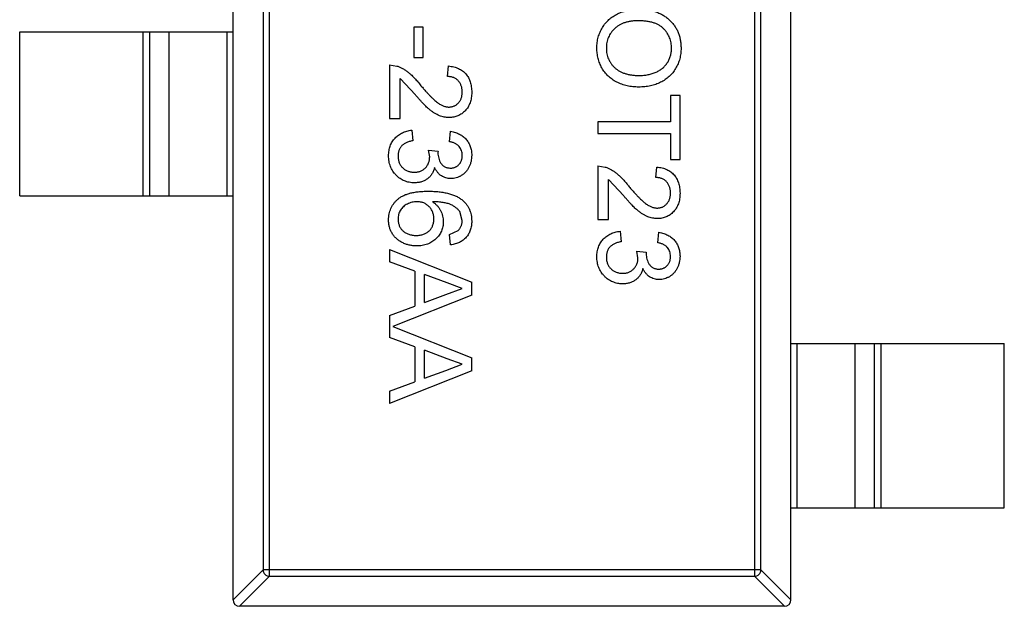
# Model space of a CAD drawing. Header units: millimetres. Extents: x -16 to 538, y -56 to 87.
# Tile 21 of 162: x 410.67 to 413.67, y 3.19 to 4.98. Entities that reach past the tile are written whole.
import ezdxf

# ---------------------------------------------------------------- set-up
doc = ezdxf.new("R2010")
doc.units = ezdxf.units.MM
doc.header["$LTSCALE"] = 1.21
doc.header["$MEASUREMENT"] = 0
doc.layers.get('0').update_dxf_attribs({"linetype": 'CONTINUOUS'})

msp = doc.modelspace()

# ---------------------------------------------------------------- linework, layer by layer
at = {"color": 7, "linetype": 'Continuous'}
for p, q in [((411.3238, 3.2108), (411.3238, 6.1708)), ((413.0238, 3.2108), (413.0238, 6.1708)), ((411.4349, 3.2822), (411.4349, 6.0993)), ((412.9127, 6.0993), (412.9127, 3.2822)), ((411.4152, 6.0797), (411.4152, 3.3019)), ((412.9324, 3.3019), (412.9324, 6.0797)), ((411.8748, 4.9552), (411.8748, 4.8622)), ((411.9036, 4.9552), (411.8748, 4.9552)), ((411.9036, 4.8622), (411.9036, 4.9552)), ((410.6738, 4.4408), (410.6738, 4.9408)), ((410.6738, 4.9408), (411.3238, 4.9408)), ((411.05, 4.4408), (411.05, 4.9408)), ((411.0698, 4.9408), (411.0698, 4.4408)), ((411.1278, 4.9408), (411.1278, 4.4408)), ((411.306, 4.4408), (411.306, 4.9408)), ((411.8748, 4.8622), (411.9036, 4.8622)), ((411.801, 4.8398), (411.801, 4.6763)), ((411.801, 4.8398), (411.8233, 4.8364)), ((411.9773, 4.8045), (411.9805, 4.8366)), ((411.8331, 4.6763), (411.8331, 4.7986)), ((411.8795, 4.7489), (411.8331, 4.7986)), ((412.6568, 4.7468), (412.6568, 4.6667)), ((412.6857, 4.7468), (412.6568, 4.7468)), ((412.6857, 4.5513), (412.6857, 4.7468)), ((411.801, 4.6763), (411.8331, 4.6763)), ((412.4357, 4.6667), (412.4357, 4.6314)), ((412.6568, 4.6667), (412.4357, 4.6667)), ((411.8683, 4.6411), (411.8715, 4.609)), ((411.9837, 4.6058), (411.9869, 4.6379)), ((412.4357, 4.6314), (412.6568, 4.6314)), ((412.6568, 4.6314), (412.6568, 4.5513)), ((411.9196, 4.5805), (411.9485, 4.5772)), ((411.923, 4.5597), (411.9196, 4.5805)), ((411.9485, 4.5772), (411.9481, 4.5726)), ((412.4357, 4.5321), (412.4357, 4.3686)), ((412.4357, 4.5321), (412.4579, 4.5287)), ((412.6568, 4.5513), (412.6857, 4.5513)), ((412.6119, 4.4968), (412.6151, 4.5289)), ((412.4677, 4.3686), (412.4677, 4.4909)), ((412.5141, 4.4412), (412.4677, 4.4909)), ((410.6738, 4.4408), (411.3238, 4.4408)), ((412.0222, 4.366), (412.0148, 4.3933)), ((412.4357, 4.3686), (412.4677, 4.3686)), ((411.9837, 4.3238), (412.0094, 4.3353)), ((411.9869, 4.2917), (411.9837, 4.3238)), ((412.503, 4.3334), (412.5062, 4.3013)), ((412.6183, 4.2981), (412.6215, 4.3302)), ((411.801, 4.2778), (411.801, 4.2404)), ((411.801, 4.2778), (412.051, 4.1786)), ((412.5542, 4.2728), (412.5831, 4.2695)), ((412.5576, 4.252), (412.5542, 4.2728)), ((412.5831, 4.2695), (412.5827, 4.2649)), ((411.878, 4.212), (411.801, 4.2404)), ((411.878, 4.212), (411.878, 4.1054)), ((411.9068, 4.116), (411.9068, 4.2014)), ((411.976, 4.1758), (411.9068, 4.2014)), ((412.0222, 4.1587), (411.976, 4.1758)), ((412.051, 4.1388), (412.051, 4.1786)), ((411.9068, 4.116), (411.9725, 4.1403)), ((411.9725, 4.1403), (412.0222, 4.1587)), ((412.051, 4.1388), (411.8105, 4.0433)), ((411.801, 4.077), (411.878, 4.1054)), ((411.801, 4.077), (411.801, 4.0096)), ((411.8105, 4.0433), (412.051, 3.9478)), ((411.878, 3.9812), (411.801, 4.0096)), ((413.0238, 3.9908), (413.6738, 3.9908)), ((413.0416, 3.9908), (413.0416, 3.4908)), ((413.2199, 3.4908), (413.2199, 3.9908)), ((413.2779, 3.4908), (413.2779, 3.9908)), ((413.2977, 3.9908), (413.2977, 3.4908)), ((413.6738, 3.4908), (413.6738, 3.9908)), ((411.878, 3.9812), (411.878, 3.8746)), ((411.9068, 3.8853), (411.9068, 3.9706)), ((411.976, 3.945), (411.9068, 3.9706)), ((412.0222, 3.9279), (411.976, 3.945)), ((412.051, 3.908), (412.051, 3.9478)), ((412.051, 3.908), (411.801, 3.8088)), ((411.9068, 3.8853), (411.9725, 3.9095)), ((411.9725, 3.9095), (412.0222, 3.9279)), ((411.801, 3.8462), (411.878, 3.8746)), ((411.801, 3.8462), (411.801, 3.8088)), ((413.0238, 3.4908), (413.6738, 3.4908)), ((411.3238, 3.2105), (411.4152, 3.3019)), ((412.9324, 3.3019), (411.4152, 3.3019)), ((412.9324, 3.3019), (413.0238, 3.2105)), ((411.4349, 3.2822), (411.3435, 3.1908)), ((411.4349, 3.2822), (412.9127, 3.2822)), ((413.0041, 3.1908), (412.9127, 3.2822)), ((413.0038, 3.1908), (411.3438, 3.1908))]:
    msp.add_line(p, q, dxfattribs=at)
for centre, start, end in [((411.3438, 3.2108), 180, 270), ((413.0038, 3.2108), 270, 0)]:
    msp.add_arc(centre, 0.02, start, end, dxfattribs=at)
for points, knots in [([(412.4324, 4.8911), (412.4325, 4.8939), (412.4326, 4.8996), (412.4334, 4.908), (412.4347, 4.9162), (412.4365, 4.9242), (412.439, 4.9319), (412.4419, 4.9394), (412.4453, 4.9467), (412.4492, 4.9537), (412.4536, 4.9604), (412.4585, 4.9666), (412.4637, 4.9725), (412.4693, 4.9779), (412.4752, 4.983), (412.4816, 4.9876), (412.4884, 4.9918), (412.4955, 4.9955), (412.5028, 4.9989), (412.5103, 5.0017), (412.5179, 5.0042), (412.5256, 5.0062), (412.5334, 5.0077), (412.5413, 5.0088), (412.5493, 5.0096), (412.5546, 5.0096), (412.5573, 5.0096)], [0, 0, 0, 0, 0.044697, 0.088534, 0.131409, 0.173814, 0.215715, 0.257247, 0.298848, 0.340604, 0.382029, 0.42297, 0.463632, 0.504048, 0.544591, 0.584964, 0.626265, 0.667979, 0.709943, 0.751382, 0.792619, 0.833948, 0.875008, 0.916446, 0.957907, 1, 1, 1, 1]), ([(412.5573, 5.0096), (412.5624, 5.0096), (412.5721, 5.0094), (412.5863, 5.0078), (412.5997, 5.0052), (412.6123, 5.0016), (412.624, 4.9969), (412.6349, 4.9913), (412.6449, 4.9844), (412.6541, 4.9767), (412.6622, 4.9681), (412.6694, 4.9589), (412.6754, 4.949), (412.6804, 4.9386), (412.6842, 4.9275), (412.6868, 4.9158), (412.6886, 4.9036), (412.6888, 4.8952), (412.6889, 4.8909)], [0, 0, 0, 0, 0.075226, 0.146575, 0.2145, 0.27953, 0.342403, 0.403496, 0.463762, 0.523864, 0.583252, 0.641302, 0.698898, 0.756295, 0.814628, 0.874325, 0.935783, 1, 1, 1, 1]), ([(412.5569, 4.9744), (412.5533, 4.9743), (412.5463, 4.9742), (412.536, 4.973), (412.5264, 4.9712), (412.5172, 4.9687), (412.5087, 4.9653), (412.5008, 4.9612), (412.4935, 4.9564), (412.4868, 4.9508), (412.4808, 4.9447), (412.4756, 4.9382), (412.4712, 4.9313), (412.4676, 4.924), (412.4647, 4.9163), (412.4628, 4.9083), (412.4615, 4.8999), (412.4614, 4.8941), (412.4613, 4.8912)], [0, 0, 0, 0, 0.075964, 0.148125, 0.217201, 0.2833, 0.347202, 0.4093, 0.470426, 0.531588, 0.591739, 0.650258, 0.707303, 0.764208, 0.821148, 0.879119, 0.938423, 1, 1, 1, 1]), ([(412.66, 4.8907), (412.66, 4.8935), (412.6598, 4.8991), (412.6586, 4.9072), (412.6568, 4.9151), (412.6542, 4.9227), (412.6509, 4.9299), (412.6467, 4.9368), (412.6419, 4.9435), (412.6363, 4.9499), (412.6299, 4.9558), (412.6224, 4.9608), (412.6139, 4.965), (412.6044, 4.9685), (412.5939, 4.9712), (412.5825, 4.973), (412.57, 4.9742), (412.5614, 4.9743), (412.5569, 4.9744)], [0, 0, 0, 0, 0.055943, 0.110382, 0.164048, 0.216759, 0.269601, 0.323009, 0.377581, 0.433449, 0.490922, 0.550625, 0.613117, 0.679861, 0.751358, 0.828261, 0.910795, 1, 1, 1, 1]), ([(412.5603, 4.7725), (412.5571, 4.7725), (412.551, 4.7726), (412.5419, 4.7733), (412.5331, 4.7745), (412.5246, 4.7762), (412.5162, 4.7783), (412.5082, 4.7809), (412.5003, 4.7841), (412.4928, 4.7876), (412.4856, 4.7916), (412.4788, 4.796), (412.4725, 4.8008), (412.4666, 4.806), (412.4612, 4.8116), (412.4562, 4.8176), (412.4517, 4.824), (412.4476, 4.8308), (412.4441, 4.8379), (412.441, 4.845), (412.4383, 4.8524), (412.4362, 4.8598), (412.4345, 4.8675), (412.4333, 4.8752), (412.4326, 4.8831), (412.4325, 4.8884), (412.4324, 4.8911)], [0, 0, 0, 0, 0.04756, 0.093962, 0.139112, 0.183626, 0.227457, 0.270703, 0.313611, 0.35626, 0.398366, 0.439557, 0.480045, 0.519888, 0.559658, 0.599421, 0.639208, 0.679668, 0.72002, 0.759859, 0.79956, 0.839199, 0.878956, 0.918794, 0.959083, 1, 1, 1, 1]), ([(412.4613, 4.8912), (412.4614, 4.8882), (412.4615, 4.8824), (412.4627, 4.8739), (412.4648, 4.8657), (412.4676, 4.858), (412.4713, 4.8507), (412.4757, 4.8437), (412.481, 4.8372), (412.4871, 4.8311), (412.4939, 4.8256), (412.5014, 4.8207), (412.5096, 4.8168), (412.5185, 4.8134), (412.528, 4.8109), (412.5383, 4.809), (412.5492, 4.8079), (412.5567, 4.8078), (412.5605, 4.8077)], [0, 0, 0, 0, 0.061055, 0.119545, 0.176806, 0.232956, 0.288583, 0.344667, 0.401662, 0.46054, 0.520477, 0.581213, 0.643431, 0.707961, 0.775371, 0.846414, 0.921152, 1, 1, 1, 1]), ([(412.6889, 4.8909), (412.6888, 4.8881), (412.6887, 4.8825), (412.688, 4.8742), (412.6866, 4.8661), (412.6849, 4.8583), (412.6825, 4.8506), (412.6798, 4.8432), (412.6763, 4.836), (412.6725, 4.829), (412.6682, 4.8223), (412.6635, 4.816), (412.6584, 4.8101), (412.6529, 4.8046), (412.6469, 4.7996), (412.6406, 4.7949), (412.6338, 4.7907), (412.6267, 4.7869), (412.6193, 4.7835), (412.6116, 4.7805), (412.6036, 4.778), (412.5954, 4.776), (412.587, 4.7745), (412.5783, 4.7733), (412.5693, 4.7726), (412.5633, 4.7725), (412.5603, 4.7725)], [0, 0, 0, 0, 0.043099, 0.085587, 0.126908, 0.167967, 0.20845, 0.249025, 0.289281, 0.33001, 0.370598, 0.410466, 0.450033, 0.489688, 0.529116, 0.569037, 0.609703, 0.650759, 0.692509, 0.734219, 0.776707, 0.819552, 0.863351, 0.907839, 0.953334, 1, 1, 1, 1]), ([(412.5605, 4.8077), (412.563, 4.8077), (412.5678, 4.8078), (412.575, 4.8083), (412.5819, 4.8091), (412.5886, 4.8101), (412.595, 4.8116), (412.6012, 4.8133), (412.6072, 4.8154), (412.6129, 4.8177), (412.6184, 4.8204), (412.6235, 4.8233), (412.6283, 4.8266), (412.6329, 4.8301), (412.637, 4.834), (412.6409, 4.8381), (412.6445, 4.8425), (412.6477, 4.8472), (412.6506, 4.8521), (412.6531, 4.8572), (412.6553, 4.8624), (412.657, 4.8678), (412.6583, 4.8733), (412.6593, 4.879), (412.6599, 4.8848), (412.66, 4.8887), (412.66, 4.8907)], [0, 0, 0, 0, 0.050852, 0.099752, 0.147438, 0.194086, 0.239171, 0.28334, 0.326577, 0.368936, 0.410572, 0.451051, 0.490877, 0.530044, 0.568937, 0.607578, 0.64642, 0.685679, 0.724799, 0.763513, 0.802173, 0.84074, 0.879649, 0.919071, 0.959098, 1, 1, 1, 1]), ([(411.8233, 4.8364), (411.8262, 4.8354), (411.8322, 4.8332), (411.8408, 4.8288), (411.8493, 4.8237), (411.8563, 4.8187), (411.8618, 4.8141), (411.8662, 4.8102), (411.8707, 4.806), (411.8752, 4.8013), (411.8799, 4.7962), (411.8847, 4.7908), (411.8896, 4.785), (411.8929, 4.7809), (411.8945, 4.7788)], [0, 0, 0, 0, 0.100388, 0.204407, 0.310686, 0.422157, 0.480685, 0.543238, 0.6095, 0.679555, 0.753841, 0.831641, 0.913813, 1, 1, 1, 1]), ([(411.9805, 4.8366), (411.9833, 4.8362), (411.9888, 4.8356), (411.9966, 4.834), (412.0039, 4.8318), (412.0108, 4.8291), (412.0171, 4.8258), (412.023, 4.822), (412.0283, 4.8175), (412.0331, 4.8126), (412.0373, 4.8071), (412.041, 4.8012), (412.0441, 4.7948), (412.0467, 4.788), (412.0486, 4.7808), (412.05, 4.773), (412.0509, 4.7649), (412.051, 4.7593), (412.051, 4.7564)], [0, 0, 0, 0, 0.070675, 0.137493, 0.201473, 0.262869, 0.32255, 0.380737, 0.43822, 0.495487, 0.553484, 0.611346, 0.670644, 0.731587, 0.794183, 0.859445, 0.928208, 1, 1, 1, 1]), ([(412.0222, 4.7571), (412.0222, 4.7589), (412.0221, 4.7623), (412.0215, 4.7673), (412.0206, 4.772), (412.0193, 4.7764), (412.0176, 4.7806), (412.0155, 4.7845), (412.0132, 4.7882), (412.0103, 4.7915), (412.0072, 4.7946), (412.0038, 4.7972), (412.0001, 4.7994), (411.9961, 4.8013), (411.9918, 4.8027), (411.9872, 4.8038), (411.9824, 4.8043), (411.979, 4.8045), (411.9773, 4.8045)], [0, 0, 0, 0, 0.070696, 0.138358, 0.20337, 0.2657, 0.327256, 0.386512, 0.445858, 0.505173, 0.56378, 0.622343, 0.680824, 0.739795, 0.800801, 0.864239, 0.930631, 1, 1, 1, 1]), ([(411.8945, 4.7788), (411.8972, 4.7756), (411.9025, 4.7694), (411.9102, 4.7606), (411.9174, 4.7526), (411.9241, 4.7455), (411.9304, 4.7393), (411.9362, 4.7338), (411.9414, 4.7291), (411.9463, 4.7252), (411.9509, 4.7219), (411.9554, 4.7192), (411.9599, 4.7169), (411.9643, 4.7149), (411.9687, 4.7134), (411.9731, 4.7124), (411.9774, 4.7117), (411.9803, 4.7116), (411.9817, 4.7116)], [0, 0, 0, 0, 0.11141, 0.214526, 0.309417, 0.396087, 0.474284, 0.544374, 0.60642, 0.660582, 0.709794, 0.756451, 0.800767, 0.843168, 0.884295, 0.923885, 0.962359, 1, 1, 1, 1]), ([(411.982, 4.6795), (411.9796, 4.6796), (411.9746, 4.6797), (411.9672, 4.6808), (411.9599, 4.6826), (411.9525, 4.6851), (411.9452, 4.6884), (411.9377, 4.6926), (411.93, 4.6979), (411.9235, 4.7029), (411.918, 4.7076), (411.9135, 4.7117), (411.9087, 4.7165), (411.9035, 4.7218), (411.898, 4.7278), (411.8921, 4.7342), (411.8859, 4.7414), (411.8816, 4.7463), (411.8795, 4.7489)], [0, 0, 0, 0, 0.057945, 0.116018, 0.174826, 0.234683, 0.296827, 0.364061, 0.436192, 0.51426, 0.556976, 0.604856, 0.657675, 0.715751, 0.77884, 0.847501, 0.921228, 1, 1, 1, 1]), ([(411.9817, 4.7116), (411.9831, 4.7116), (411.9859, 4.7117), (411.9899, 4.7123), (411.9938, 4.7132), (411.9975, 4.7147), (412.001, 4.7164), (412.0044, 4.7186), (412.0076, 4.7212), (412.0105, 4.7242), (412.0133, 4.7274), (412.0156, 4.731), (412.0177, 4.7347), (412.0194, 4.7387), (412.0206, 4.743), (412.0215, 4.7475), (412.0221, 4.7523), (412.0222, 4.7555), (412.0222, 4.7571)], [0, 0, 0, 0, 0.061762, 0.121174, 0.179421, 0.236843, 0.294322, 0.353191, 0.412721, 0.474522, 0.537057, 0.599591, 0.662367, 0.725246, 0.790316, 0.857724, 0.927232, 1, 1, 1, 1]), ([(412.051, 4.7564), (412.051, 4.7536), (412.0509, 4.7479), (412.0499, 4.7397), (412.0484, 4.732), (412.0462, 4.7247), (412.0434, 4.7178), (412.04, 4.7115), (412.036, 4.7056), (412.0313, 4.7002), (412.0262, 4.6954), (412.0208, 4.6911), (412.015, 4.6876), (412.0091, 4.6845), (412.0027, 4.6823), (411.9961, 4.6807), (411.9892, 4.6797), (411.9844, 4.6796), (411.982, 4.6795)], [0, 0, 0, 0, 0.074712, 0.145539, 0.213339, 0.278615, 0.342094, 0.40389, 0.465063, 0.526577, 0.587328, 0.64638, 0.704345, 0.761672, 0.819418, 0.878039, 0.937796, 1, 1, 1, 1]), ([(411.7978, 4.5633), (411.7979, 4.5659), (411.798, 4.5711), (411.799, 4.5786), (411.8004, 4.5859), (411.8026, 4.5928), (411.8054, 4.5993), (411.8088, 4.6055), (411.8128, 4.6114), (411.8174, 4.6168), (411.8225, 4.6219), (411.8279, 4.6264), (411.8338, 4.6302), (411.84, 4.6336), (411.8466, 4.6364), (411.8535, 4.6385), (411.8608, 4.6401), (411.8658, 4.6408), (411.8683, 4.6411)], [0, 0, 0, 0, 0.067794, 0.133464, 0.196934, 0.258481, 0.319787, 0.380431, 0.44099, 0.502867, 0.564806, 0.625526, 0.685604, 0.746041, 0.807347, 0.869717, 0.93379, 1, 1, 1, 1]), ([(411.9869, 4.6379), (411.9894, 4.6374), (411.9943, 4.6364), (412.0013, 4.6344), (412.0079, 4.6319), (412.014, 4.629), (412.0198, 4.6257), (412.025, 4.6219), (412.0299, 4.6177), (412.0343, 4.6131), (412.0383, 4.6081), (412.0417, 4.6028), (412.0446, 4.5971), (412.0469, 4.5912), (412.0488, 4.585), (412.0501, 4.5785), (412.0509, 4.5717), (412.051, 4.5671), (412.051, 4.5647)], [0, 0, 0, 0, 0.071036, 0.139343, 0.204958, 0.268332, 0.330129, 0.390664, 0.450861, 0.510587, 0.570374, 0.629455, 0.687994, 0.747581, 0.807839, 0.870034, 0.93381, 1, 1, 1, 1]), ([(411.8715, 4.609), (411.8696, 4.6086), (411.8659, 4.6078), (411.8606, 4.6062), (411.8556, 4.6045), (411.8511, 4.6024), (411.847, 4.6004), (411.8433, 4.598), (411.84, 4.5954), (411.8372, 4.5927), (411.8347, 4.5897), (411.8325, 4.5865), (411.8307, 4.583), (411.8293, 4.5792), (411.8281, 4.5753), (411.8273, 4.5711), (411.8267, 4.5667), (411.8267, 4.5637), (411.8267, 4.5621)], [0, 0, 0, 0, 0.082566, 0.15976, 0.233155, 0.301356, 0.365752, 0.426437, 0.484185, 0.539549, 0.593156, 0.647048, 0.701446, 0.757, 0.81384, 0.873058, 0.934963, 1, 1, 1, 1]), ([(412.0222, 4.5637), (412.0221, 4.5664), (412.0219, 4.5716), (412.02, 4.579), (412.017, 4.5857), (412.0134, 4.5907), (412.0101, 4.5942), (412.0072, 4.5967), (412.004, 4.5988), (412.0005, 4.6007), (411.9968, 4.6024), (411.9927, 4.6038), (411.9883, 4.605), (411.9853, 4.6055), (411.9837, 4.6058)], [0, 0, 0, 0, 0.127797, 0.246795, 0.362284, 0.477652, 0.536237, 0.59559, 0.656344, 0.719085, 0.784349, 0.852876, 0.924551, 1, 1, 1, 1]), ([(411.8763, 4.4808), (411.8736, 4.4809), (411.8683, 4.481), (411.8605, 4.4821), (411.8531, 4.484), (411.8459, 4.4865), (411.839, 4.4898), (411.8325, 4.4939), (411.8263, 4.4987), (411.8205, 4.5041), (411.8152, 4.5101), (411.8105, 4.5165), (411.8066, 4.5234), (411.8034, 4.5306), (411.8009, 4.5382), (411.7991, 4.5462), (411.798, 4.5546), (411.7979, 4.5604), (411.7978, 4.5633)], [0, 0, 0, 0, 0.063503, 0.124805, 0.18492, 0.244376, 0.303775, 0.364133, 0.425376, 0.488388, 0.551743, 0.61386, 0.67564, 0.737737, 0.800417, 0.864658, 0.930985, 1, 1, 1, 1]), ([(411.8267, 4.5621), (411.8267, 4.5603), (411.8268, 4.5568), (411.8275, 4.5516), (411.8286, 4.5466), (411.8302, 4.542), (411.8322, 4.5377), (411.8347, 4.5336), (411.8376, 4.5298), (411.8409, 4.5263), (411.8446, 4.5231), (411.8485, 4.5204), (411.8527, 4.5181), (411.857, 4.5161), (411.8616, 4.5147), (411.8664, 4.5136), (411.8714, 4.5129), (411.8748, 4.5129), (411.8765, 4.5129)], [0, 0, 0, 0, 0.069461, 0.135658, 0.19962, 0.261651, 0.322053, 0.38234, 0.443223, 0.50493, 0.56682, 0.6276, 0.687476, 0.747351, 0.808174, 0.870133, 0.933721, 1, 1, 1, 1]), ([(411.9481, 4.5726), (411.9482, 4.5696), (411.9485, 4.5638), (411.9503, 4.5554), (411.9532, 4.5474), (411.9566, 4.5412), (411.9599, 4.5367), (411.9628, 4.5338), (411.9659, 4.5312), (411.9694, 4.5292), (411.9732, 4.5275), (411.9774, 4.5265), (411.9818, 4.5258), (411.9849, 4.5257), (411.9864, 4.5257)], [0, 0, 0, 0, 0.129789, 0.254605, 0.378435, 0.50292, 0.565018, 0.624848, 0.683448, 0.742765, 0.802757, 0.86522, 0.930779, 1, 1, 1, 1]), ([(411.9864, 4.5257), (411.9877, 4.5257), (411.9902, 4.5257), (411.9938, 4.5263), (411.9973, 4.5271), (412.0006, 4.5283), (412.0037, 4.5298), (412.0067, 4.5317), (412.0095, 4.5338), (412.0121, 4.5363), (412.0145, 4.539), (412.0165, 4.542), (412.0183, 4.5451), (412.0197, 4.5485), (412.0208, 4.552), (412.0216, 4.5558), (412.0221, 4.5597), (412.0222, 4.5624), (412.0222, 4.5637)], [0, 0, 0, 0, 0.065093, 0.127304, 0.188122, 0.247131, 0.306077, 0.365678, 0.426103, 0.487841, 0.550317, 0.611805, 0.672737, 0.734883, 0.79768, 0.862475, 0.929775, 1, 1, 1, 1]), ([(412.051, 4.5647), (412.0509, 4.5615), (412.0507, 4.5551), (412.0491, 4.5456), (412.0464, 4.5366), (412.0426, 4.5281), (412.038, 4.5202), (412.0325, 4.5132), (412.0262, 4.5072), (412.0191, 4.5024), (412.0116, 4.4985), (412.0038, 4.4956), (411.9957, 4.4939), (411.9902, 4.4937), (411.9875, 4.4936)], [0, 0, 0, 0, 0.092054, 0.181008, 0.26913, 0.357137, 0.443549, 0.526433, 0.607453, 0.688385, 0.767854, 0.845531, 0.922529, 1, 1, 1, 1]), ([(411.8765, 4.5129), (411.8782, 4.5129), (411.8814, 4.513), (411.8861, 4.5136), (411.8907, 4.5146), (411.895, 4.5161), (411.899, 4.518), (411.9029, 4.5202), (411.9065, 4.5229), (411.9099, 4.526), (411.913, 4.5294), (411.9157, 4.5331), (411.918, 4.537), (411.9198, 4.5411), (411.9213, 4.5454), (411.9223, 4.55), (411.9229, 4.5548), (411.923, 4.5581), (411.923, 4.5597)], [0, 0, 0, 0, 0.067051, 0.13118, 0.193722, 0.254499, 0.314763, 0.375117, 0.436023, 0.498297, 0.560571, 0.621619, 0.681973, 0.742853, 0.804272, 0.867473, 0.932273, 1, 1, 1, 1]), ([(411.9379, 4.5277), (411.9375, 4.5259), (411.9366, 4.5224), (411.9347, 4.5174), (411.9326, 4.5126), (411.9301, 4.5081), (411.9272, 4.504), (411.9241, 4.5001), (411.9205, 4.4965), (411.9166, 4.4933), (411.9125, 4.4903), (411.9081, 4.4878), (411.9034, 4.4856), (411.8985, 4.4838), (411.8933, 4.4825), (411.8878, 4.4815), (411.8821, 4.4809), (411.8782, 4.4808), (411.8763, 4.4808)], [0, 0, 0, 0, 0.065828, 0.128938, 0.190858, 0.251186, 0.310974, 0.37005, 0.429672, 0.489507, 0.549975, 0.610075, 0.670915, 0.732909, 0.796711, 0.861825, 0.929892, 1, 1, 1, 1]), ([(411.9875, 4.4936), (411.9849, 4.4937), (411.9798, 4.4939), (411.9723, 4.4956), (411.9652, 4.4984), (411.9584, 4.5021), (411.9522, 4.5069), (411.9467, 4.5129), (411.9418, 4.5198), (411.9392, 4.5251), (411.9379, 4.5277)], [0, 0, 0, 0, 0.121951, 0.240787, 0.35855, 0.479066, 0.601519, 0.727551, 0.859932, 1, 1, 1, 1]), ([(412.4579, 4.5287), (412.4608, 4.5277), (412.4668, 4.5255), (412.4754, 4.5211), (412.4839, 4.516), (412.4909, 4.511), (412.4965, 4.5064), (412.5008, 4.5025), (412.5053, 4.4983), (412.5098, 4.4936), (412.5145, 4.4886), (412.5194, 4.4831), (412.5242, 4.4773), (412.5275, 4.4732), (412.5292, 4.4711)], [0, 0, 0, 0, 0.100388, 0.204407, 0.310686, 0.422157, 0.480685, 0.543238, 0.6095, 0.679555, 0.753841, 0.831641, 0.913813, 1, 1, 1, 1]), ([(412.6151, 4.5289), (412.6179, 4.5286), (412.6234, 4.5279), (412.6312, 4.5263), (412.6386, 4.5241), (412.6454, 4.5214), (412.6517, 4.5181), (412.6576, 4.5143), (412.6629, 4.5098), (412.6677, 4.5049), (412.6719, 4.4995), (412.6756, 4.4935), (412.6787, 4.4871), (412.6813, 4.4803), (412.6832, 4.4731), (412.6846, 4.4654), (412.6855, 4.4572), (412.6856, 4.4516), (412.6857, 4.4488)], [0, 0, 0, 0, 0.070675, 0.137493, 0.201473, 0.262869, 0.32255, 0.380737, 0.43822, 0.495487, 0.553484, 0.611346, 0.670644, 0.731587, 0.794183, 0.859445, 0.928208, 1, 1, 1, 1]), ([(412.5292, 4.4711), (412.5319, 4.4679), (412.5371, 4.4617), (412.5448, 4.4529), (412.552, 4.4449), (412.5587, 4.4378), (412.565, 4.4316), (412.5708, 4.4261), (412.576, 4.4214), (412.5809, 4.4175), (412.5855, 4.4143), (412.59, 4.4115), (412.5945, 4.4092), (412.5989, 4.4072), (412.6033, 4.4057), (412.6077, 4.4047), (412.612, 4.404), (412.6149, 4.4039), (412.6163, 4.4039)], [0, 0, 0, 0, 0.11141, 0.214526, 0.309417, 0.396087, 0.474284, 0.544374, 0.60642, 0.660582, 0.709794, 0.756451, 0.800767, 0.843168, 0.884295, 0.923885, 0.962359, 1, 1, 1, 1]), ([(412.6568, 4.4495), (412.6568, 4.4512), (412.6567, 4.4546), (412.6561, 4.4596), (412.6553, 4.4643), (412.6539, 4.4687), (412.6522, 4.4729), (412.6501, 4.4768), (412.6478, 4.4805), (412.645, 4.4838), (412.6418, 4.4869), (412.6384, 4.4895), (412.6347, 4.4917), (412.6307, 4.4936), (412.6264, 4.495), (412.6218, 4.4961), (412.617, 4.4967), (412.6136, 4.4968), (412.6119, 4.4968)], [0, 0, 0, 0, 0.070696, 0.138358, 0.20337, 0.2657, 0.327256, 0.386512, 0.445858, 0.505173, 0.56378, 0.622343, 0.680824, 0.739795, 0.800801, 0.864239, 0.930631, 1, 1, 1, 1]), ([(411.7978, 4.3675), (411.7979, 4.3707), (411.7981, 4.3769), (411.7994, 4.3859), (411.8016, 4.3946), (411.8047, 4.4027), (411.8086, 4.4105), (411.8135, 4.4178), (411.8192, 4.4246), (411.8258, 4.4309), (411.8334, 4.4367), (411.8422, 4.4417), (411.8521, 4.4459), (411.8631, 4.4493), (411.8753, 4.4519), (411.8886, 4.4538), (411.9029, 4.4549), (411.9129, 4.4551), (411.9181, 4.4552)], [0, 0, 0, 0, 0.056157, 0.110133, 0.162537, 0.213912, 0.265146, 0.31651, 0.369179, 0.423123, 0.479276, 0.538691, 0.601978, 0.670125, 0.74365, 0.82281, 0.908261, 1, 1, 1, 1]), ([(411.9181, 4.4552), (411.921, 4.4552), (411.9268, 4.4551), (411.9353, 4.4547), (411.9436, 4.4543), (411.9515, 4.4535), (411.9591, 4.4526), (411.9664, 4.4513), (411.9734, 4.45), (411.9801, 4.4484), (411.9865, 4.4466), (411.9926, 4.4446), (411.9984, 4.4424), (412.0038, 4.4399), (412.009, 4.4373), (412.0138, 4.4344), (412.0184, 4.4313), (412.0212, 4.429), (412.0226, 4.4279)], [0, 0, 0, 0, 0.080034, 0.157854, 0.232564, 0.304731, 0.374384, 0.441663, 0.506048, 0.568692, 0.628715, 0.687238, 0.743227, 0.797567, 0.850239, 0.901629, 0.951067, 1, 1, 1, 1]), ([(412.6166, 4.3718), (412.6142, 4.3719), (412.6092, 4.372), (412.6018, 4.3731), (412.5945, 4.375), (412.5872, 4.3774), (412.5798, 4.3807), (412.5723, 4.385), (412.5646, 4.3902), (412.5581, 4.3952), (412.5526, 4.3999), (412.5481, 4.404), (412.5433, 4.4088), (412.5381, 4.4141), (412.5326, 4.4201), (412.5267, 4.4266), (412.5205, 4.4337), (412.5163, 4.4386), (412.5141, 4.4412)], [0, 0, 0, 0, 0.057945, 0.116018, 0.174826, 0.234683, 0.296827, 0.364061, 0.436192, 0.51426, 0.556976, 0.604856, 0.657675, 0.715751, 0.77884, 0.847501, 0.921228, 1, 1, 1, 1]), ([(412.6163, 4.4039), (412.6177, 4.4039), (412.6205, 4.404), (412.6245, 4.4046), (412.6284, 4.4055), (412.6321, 4.407), (412.6356, 4.4087), (412.639, 4.411), (412.6422, 4.4135), (412.6451, 4.4165), (412.6479, 4.4197), (412.6502, 4.4233), (412.6523, 4.427), (412.654, 4.431), (412.6552, 4.4353), (412.6561, 4.4398), (412.6567, 4.4446), (412.6568, 4.4478), (412.6568, 4.4495)], [0, 0, 0, 0, 0.061762, 0.121174, 0.179421, 0.236843, 0.294322, 0.353191, 0.412721, 0.474522, 0.537057, 0.599591, 0.662367, 0.725246, 0.790316, 0.857724, 0.927232, 1, 1, 1, 1]), ([(412.6857, 4.4488), (412.6856, 4.4459), (412.6855, 4.4402), (412.6845, 4.432), (412.683, 4.4243), (412.6808, 4.417), (412.678, 4.4101), (412.6746, 4.4038), (412.6706, 4.3979), (412.6659, 4.3925), (412.6608, 4.3877), (412.6554, 4.3834), (412.6497, 4.3799), (412.6437, 4.3769), (412.6373, 4.3746), (412.6307, 4.373), (412.6238, 4.372), (412.619, 4.3719), (412.6166, 4.3718)], [0, 0, 0, 0, 0.074712, 0.145539, 0.213339, 0.278615, 0.342094, 0.40389, 0.465063, 0.526577, 0.587328, 0.64638, 0.704345, 0.761672, 0.819418, 0.878039, 0.937796, 1, 1, 1, 1]), ([(411.884, 4.4231), (411.8815, 4.423), (411.8765, 4.4228), (411.8691, 4.4215), (411.8619, 4.4193), (411.8549, 4.4162), (411.8485, 4.4125), (411.8427, 4.4081), (411.8378, 4.403), (411.8337, 4.3974), (411.8306, 4.3912), (411.8283, 4.3845), (411.8269, 4.3774), (411.8268, 4.3725), (411.8267, 4.37)], [0, 0, 0, 0, 0.086177, 0.171222, 0.257573, 0.34515, 0.431508, 0.513644, 0.593539, 0.672806, 0.752058, 0.831493, 0.913823, 1, 1, 1, 1]), ([(411.9357, 4.3712), (411.9356, 4.373), (411.9356, 4.3765), (411.9348, 4.3816), (411.9337, 4.3866), (411.9322, 4.3913), (411.9302, 4.3958), (411.9277, 4.4001), (411.9248, 4.4042), (411.9214, 4.4081), (411.9178, 4.4116), (411.9138, 4.4147), (411.9095, 4.4173), (411.905, 4.4195), (411.9001, 4.4211), (411.895, 4.4223), (411.8896, 4.423), (411.8859, 4.4231), (411.884, 4.4231)], [0, 0, 0, 0, 0.064812, 0.127718, 0.189086, 0.249562, 0.309738, 0.370215, 0.431085, 0.493911, 0.55657, 0.617553, 0.678119, 0.739063, 0.801665, 0.864956, 0.93089, 1, 1, 1, 1]), ([(411.9315, 4.4231), (411.9342, 4.4212), (411.9394, 4.4175), (411.9462, 4.411), (411.9519, 4.4039), (411.9565, 4.3961), (411.9601, 4.388), (411.9626, 4.3796), (411.9642, 4.3711), (411.9644, 4.3653), (411.9645, 4.3624)], [0, 0, 0, 0, 0.13549, 0.265229, 0.390778, 0.51542, 0.638317, 0.759642, 0.878902, 1, 1, 1, 1]), ([(412.0148, 4.3933), (412.013, 4.3954), (412.0095, 4.3996), (412.0029, 4.4052), (411.9953, 4.4102), (411.9881, 4.4139), (411.9818, 4.4165), (411.9763, 4.4182), (411.9702, 4.4196), (411.9636, 4.4208), (411.9564, 4.4218), (411.9486, 4.4225), (411.9403, 4.423), (411.9345, 4.4231), (411.9315, 4.4231)], [0, 0, 0, 0, 0.088609, 0.181893, 0.280787, 0.38702, 0.444107, 0.506454, 0.574396, 0.647656, 0.726426, 0.811458, 0.90278, 1, 1, 1, 1]), ([(412.0226, 4.4279), (412.0249, 4.4259), (412.0294, 4.4219), (412.0352, 4.4151), (412.0401, 4.4079), (412.0441, 4.4), (412.0472, 4.3917), (412.0495, 4.3829), (412.0508, 4.3735), (412.0509, 4.3671), (412.051, 4.3639)], [0, 0, 0, 0, 0.125625, 0.247619, 0.368528, 0.488104, 0.609878, 0.735382, 0.864448, 1, 1, 1, 1]), ([(411.8834, 4.2885), (411.8795, 4.2886), (411.8719, 4.2889), (411.8606, 4.2908), (411.8498, 4.294), (411.8412, 4.2978), (411.8347, 4.3013), (411.8301, 4.3043), (411.8258, 4.3075), (411.8217, 4.3108), (411.818, 4.3145), (411.8145, 4.3184), (411.8114, 4.3225), (411.8085, 4.3269), (411.8061, 4.3314), (411.8038, 4.3361), (411.802, 4.341), (411.8005, 4.346), (411.7993, 4.3512), (411.7984, 4.3565), (411.7979, 4.362), (411.7979, 4.3657), (411.7978, 4.3675)], [0, 0, 0, 0, 0.088899, 0.17544, 0.261633, 0.34801, 0.390819, 0.432814, 0.473776, 0.514166, 0.554107, 0.594121, 0.63362, 0.673585, 0.71348, 0.75336, 0.792891, 0.833007, 0.873643, 0.914893, 0.95695, 1, 1, 1, 1]), ([(411.8267, 4.37), (411.8267, 4.3682), (411.8268, 4.3647), (411.8276, 4.3596), (411.8287, 4.3547), (411.8303, 4.3501), (411.8325, 4.3457), (411.835, 4.3416), (411.8381, 4.3378), (411.8416, 4.3342), (411.8455, 4.331), (411.8498, 4.3282), (411.8544, 4.3258), (411.8594, 4.3239), (411.8646, 4.3224), (411.8702, 4.3213), (411.8762, 4.3206), (411.8803, 4.3206), (411.8824, 4.3205)], [0, 0, 0, 0, 0.063965, 0.124854, 0.184383, 0.242748, 0.2999, 0.357059, 0.415719, 0.475258, 0.535508, 0.596291, 0.657728, 0.721052, 0.786261, 0.853834, 0.925318, 1, 1, 1, 1]), ([(411.8824, 4.3205), (411.8844, 4.3206), (411.8883, 4.3206), (411.894, 4.3213), (411.8994, 4.3223), (411.9045, 4.3239), (411.9092, 4.3258), (411.9136, 4.3281), (411.9177, 4.3309), (411.9214, 4.3341), (411.9248, 4.3376), (411.9277, 4.3415), (411.9302, 4.3457), (411.9322, 4.3502), (411.9338, 4.355), (411.9348, 4.3602), (411.9356, 4.3656), (411.9356, 4.3693), (411.9357, 4.3712)], [0, 0, 0, 0, 0.072229, 0.141252, 0.207439, 0.270245, 0.331238, 0.391254, 0.450152, 0.509008, 0.567734, 0.625726, 0.683708, 0.742407, 0.803094, 0.865865, 0.931379, 1, 1, 1, 1]), ([(411.9645, 4.3624), (411.9644, 4.3599), (411.9643, 4.3549), (411.9632, 4.3476), (411.9614, 4.3406), (411.959, 4.3339), (411.9557, 4.3275), (411.9519, 4.3213), (411.9472, 4.3155), (411.9419, 4.31), (411.9361, 4.3049), (411.9298, 4.3005), (411.9231, 4.2968), (411.9159, 4.2938), (411.9084, 4.2914), (411.9004, 4.2897), (411.892, 4.2887), (411.8863, 4.2886), (411.8834, 4.2885)], [0, 0, 0, 0, 0.061347, 0.121203, 0.179863, 0.238152, 0.296252, 0.35519, 0.415676, 0.478379, 0.541524, 0.603977, 0.666513, 0.729491, 0.79371, 0.859736, 0.928449, 1, 1, 1, 1]), ([(412.051, 4.3639), (412.051, 4.3614), (412.0509, 4.3566), (412.0501, 4.3496), (412.0487, 4.3429), (412.0469, 4.3366), (412.0445, 4.3306), (412.0416, 4.3249), (412.0381, 4.3196), (412.0341, 4.3146), (412.0296, 4.3101), (412.0247, 4.306), (412.0194, 4.3024), (412.0137, 4.2992), (412.0076, 4.2966), (412.0011, 4.2944), (411.9942, 4.2928), (411.9894, 4.2921), (411.9869, 4.2917)], [0, 0, 0, 0, 0.068499, 0.134572, 0.198208, 0.259784, 0.319951, 0.379508, 0.438814, 0.498497, 0.558182, 0.617438, 0.677522, 0.737959, 0.80033, 0.86409, 0.930622, 1, 1, 1, 1]), ([(412.0094, 4.3353), (412.0104, 4.3364), (412.0124, 4.3384), (412.015, 4.3418), (412.0172, 4.3454), (412.019, 4.3492), (412.0205, 4.3531), (412.0215, 4.3572), (412.0221, 4.3615), (412.0222, 4.3645), (412.0222, 4.366)], [0, 0, 0, 0, 0.128545, 0.252818, 0.375212, 0.497113, 0.618546, 0.742222, 0.869458, 1, 1, 1, 1]), ([(412.4324, 4.2556), (412.4325, 4.2582), (412.4326, 4.2634), (412.4336, 4.2709), (412.435, 4.2782), (412.4373, 4.2851), (412.44, 4.2916), (412.4434, 4.2978), (412.4474, 4.3037), (412.452, 4.3092), (412.4571, 4.3142), (412.4626, 4.3187), (412.4684, 4.3225), (412.4746, 4.3259), (412.4812, 4.3287), (412.4881, 4.3308), (412.4954, 4.3325), (412.5004, 4.3331), (412.503, 4.3334)], [0, 0, 0, 0, 0.067794, 0.133464, 0.196934, 0.258481, 0.319787, 0.380431, 0.44099, 0.502867, 0.564806, 0.625526, 0.685604, 0.746041, 0.807347, 0.869717, 0.93379, 1, 1, 1, 1]), ([(412.6215, 4.3302), (412.624, 4.3297), (412.6289, 4.3287), (412.6359, 4.3267), (412.6425, 4.3242), (412.6486, 4.3213), (412.6544, 4.318), (412.6597, 4.3142), (412.6645, 4.31), (412.669, 4.3054), (412.6729, 4.3004), (412.6763, 4.2951), (412.6792, 4.2895), (412.6815, 4.2835), (412.6834, 4.2773), (412.6847, 4.2708), (412.6855, 4.264), (412.6856, 4.2594), (412.6857, 4.257)], [0, 0, 0, 0, 0.071036, 0.139343, 0.204958, 0.268332, 0.330129, 0.390664, 0.450861, 0.510587, 0.570374, 0.629455, 0.687994, 0.747581, 0.807839, 0.870034, 0.93381, 1, 1, 1, 1]), ([(412.5062, 4.3013), (412.5042, 4.3009), (412.5005, 4.3001), (412.4952, 4.2985), (412.4902, 4.2968), (412.4858, 4.2947), (412.4816, 4.2927), (412.4779, 4.2903), (412.4747, 4.2877), (412.4718, 4.285), (412.4693, 4.282), (412.4671, 4.2788), (412.4653, 4.2753), (412.4639, 4.2716), (412.4627, 4.2676), (412.4619, 4.2635), (412.4614, 4.259), (412.4613, 4.256), (412.4613, 4.2544)], [0, 0, 0, 0, 0.082566, 0.15976, 0.233155, 0.301356, 0.365752, 0.426437, 0.484185, 0.539549, 0.593156, 0.647048, 0.701446, 0.757, 0.81384, 0.873058, 0.934963, 1, 1, 1, 1]), ([(412.6568, 4.256), (412.6567, 4.2587), (412.6565, 4.2639), (412.6546, 4.2713), (412.6516, 4.278), (412.6481, 4.283), (412.6447, 4.2866), (412.6418, 4.289), (412.6386, 4.2911), (412.6352, 4.293), (412.6314, 4.2947), (412.6273, 4.2961), (412.6229, 4.2973), (412.6199, 4.2978), (412.6183, 4.2981)], [0, 0, 0, 0, 0.127797, 0.246795, 0.362284, 0.477652, 0.536237, 0.59559, 0.656344, 0.719085, 0.784349, 0.852876, 0.924551, 1, 1, 1, 1]), ([(412.5827, 4.2649), (412.5828, 4.2619), (412.5831, 4.2561), (412.5849, 4.2477), (412.5878, 4.2397), (412.5912, 4.2335), (412.5945, 4.229), (412.5974, 4.2261), (412.6005, 4.2235), (412.6041, 4.2215), (412.6078, 4.2199), (412.612, 4.2188), (412.6164, 4.2181), (412.6195, 4.218), (412.621, 4.218)], [0, 0, 0, 0, 0.129789, 0.254605, 0.378435, 0.50292, 0.565018, 0.624848, 0.683448, 0.742765, 0.802757, 0.86522, 0.930779, 1, 1, 1, 1]), ([(412.5109, 4.1731), (412.5082, 4.1732), (412.5029, 4.1733), (412.4951, 4.1744), (412.4877, 4.1763), (412.4805, 4.1789), (412.4737, 4.1821), (412.4671, 4.1862), (412.461, 4.191), (412.4551, 4.1964), (412.4498, 4.2024), (412.4452, 4.2088), (412.4412, 4.2157), (412.438, 4.2229), (412.4355, 4.2305), (412.4337, 4.2385), (412.4326, 4.2469), (412.4325, 4.2527), (412.4324, 4.2556)], [0, 0, 0, 0, 0.063503, 0.124805, 0.18492, 0.244376, 0.303775, 0.364133, 0.425376, 0.488388, 0.551743, 0.61386, 0.67564, 0.737737, 0.800417, 0.864658, 0.930985, 1, 1, 1, 1]), ([(412.4613, 4.2544), (412.4613, 4.2526), (412.4614, 4.2491), (412.4621, 4.2439), (412.4632, 4.2389), (412.4648, 4.2343), (412.4668, 4.23), (412.4693, 4.2259), (412.4722, 4.2221), (412.4756, 4.2186), (412.4793, 4.2154), (412.4832, 4.2127), (412.4873, 4.2104), (412.4916, 4.2084), (412.4962, 4.207), (412.501, 4.2059), (412.506, 4.2053), (412.5094, 4.2052), (412.5111, 4.2052)], [0, 0, 0, 0, 0.069461, 0.135658, 0.19962, 0.261651, 0.322053, 0.38234, 0.443223, 0.50493, 0.56682, 0.6276, 0.687476, 0.747351, 0.808174, 0.870133, 0.933721, 1, 1, 1, 1]), ([(412.5111, 4.2052), (412.5128, 4.2052), (412.516, 4.2053), (412.5208, 4.2059), (412.5253, 4.2069), (412.5296, 4.2084), (412.5336, 4.2103), (412.5375, 4.2125), (412.5411, 4.2152), (412.5445, 4.2183), (412.5476, 4.2217), (412.5503, 4.2254), (412.5526, 4.2293), (412.5544, 4.2334), (412.5559, 4.2377), (412.5569, 4.2423), (412.5575, 4.2471), (412.5576, 4.2504), (412.5576, 4.252)], [0, 0, 0, 0, 0.067051, 0.13118, 0.193722, 0.254499, 0.314763, 0.375117, 0.436023, 0.498297, 0.560571, 0.621619, 0.681973, 0.742853, 0.804272, 0.867473, 0.932273, 1, 1, 1, 1]), ([(412.621, 4.218), (412.6223, 4.218), (412.6248, 4.2181), (412.6284, 4.2186), (412.6319, 4.2194), (412.6352, 4.2206), (412.6383, 4.2221), (412.6413, 4.224), (412.6441, 4.2261), (412.6467, 4.2286), (412.6491, 4.2313), (412.6511, 4.2343), (412.6529, 4.2374), (412.6543, 4.2408), (412.6554, 4.2443), (412.6562, 4.2481), (412.6567, 4.252), (412.6568, 4.2547), (412.6568, 4.256)], [0, 0, 0, 0, 0.065093, 0.127304, 0.188122, 0.247131, 0.306077, 0.365678, 0.426103, 0.487841, 0.550317, 0.611805, 0.672737, 0.734883, 0.79768, 0.862475, 0.929775, 1, 1, 1, 1]), ([(412.6857, 4.257), (412.6855, 4.2538), (412.6853, 4.2474), (412.6837, 4.2379), (412.681, 4.2289), (412.6772, 4.2204), (412.6726, 4.2125), (412.6671, 4.2055), (412.6608, 4.1995), (412.6537, 4.1947), (412.6462, 4.1908), (412.6384, 4.188), (412.6303, 4.1863), (412.6248, 4.186), (412.6221, 4.1859)], [0, 0, 0, 0, 0.092054, 0.181008, 0.26913, 0.357137, 0.443549, 0.526433, 0.607453, 0.688385, 0.767854, 0.845531, 0.922529, 1, 1, 1, 1]), ([(412.5725, 4.22), (412.5721, 4.2182), (412.5712, 4.2147), (412.5693, 4.2097), (412.5672, 4.2049), (412.5647, 4.2004), (412.5619, 4.1963), (412.5587, 4.1924), (412.5551, 4.1888), (412.5513, 4.1856), (412.5471, 4.1826), (412.5427, 4.1801), (412.538, 4.1779), (412.5331, 4.1761), (412.5279, 4.1748), (412.5224, 4.1738), (412.5167, 4.1732), (412.5128, 4.1731), (412.5109, 4.1731)], [0, 0, 0, 0, 0.065828, 0.128938, 0.190858, 0.251186, 0.310974, 0.37005, 0.429672, 0.489507, 0.549975, 0.610075, 0.670915, 0.732909, 0.796711, 0.861825, 0.929892, 1, 1, 1, 1]), ([(412.6221, 4.1859), (412.6195, 4.186), (412.6144, 4.1863), (412.6069, 4.1879), (412.5998, 4.1907), (412.5931, 4.1944), (412.5868, 4.1993), (412.5813, 4.2052), (412.5764, 4.2122), (412.5738, 4.2174), (412.5725, 4.22)], [0, 0, 0, 0, 0.121951, 0.240787, 0.35855, 0.479066, 0.601519, 0.727551, 0.859932, 1, 1, 1, 1]), ([(411.4152, 3.3019), (411.4153, 3.2994), (411.4165, 3.2943), (411.4209, 3.2878), (411.4273, 3.2834), (411.4324, 3.2823), (411.4349, 3.2822)], [0, 0, 0, 0, 0.249032, 0.5, 0.750968, 1, 1, 1, 1]), ([(412.9127, 3.2822), (412.9152, 3.2823), (412.9203, 3.2834), (412.9268, 3.2878), (412.9312, 3.2943), (412.9323, 3.2994), (412.9324, 3.3019)], [0, 0, 0, 0, 0.249032, 0.5, 0.750968, 1, 1, 1, 1])]:
    msp.add_open_spline(points, degree=3, knots=knots, dxfattribs=at)

doc.saveas('drawing.dxf')
